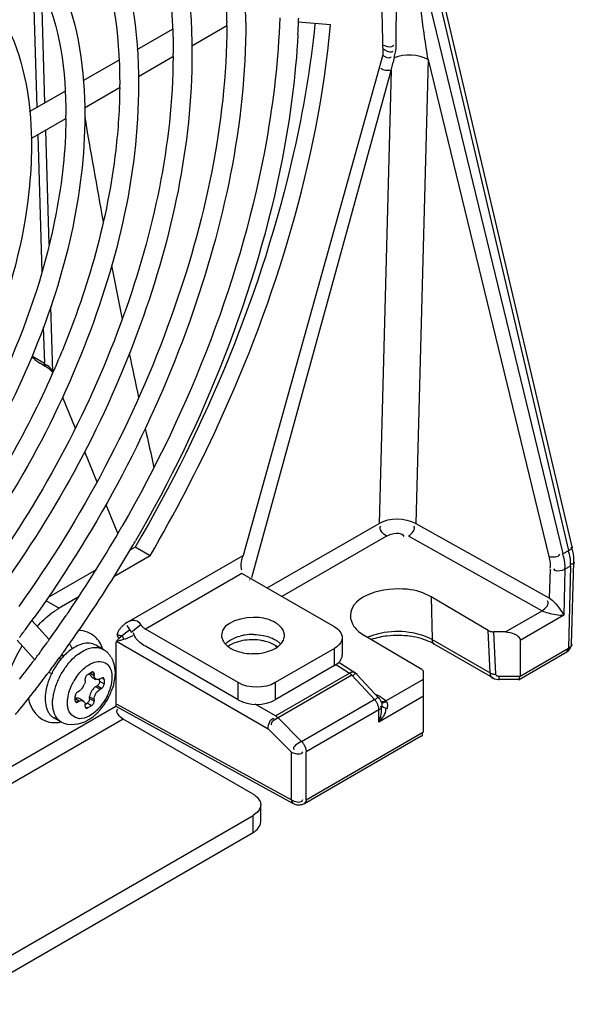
# Model space of a CAD drawing. Header units: inches. Extents: x 0 to 166, y 0 to 117.
# Tile 56 of 72: x 153.05 to 154.09, y 21.99 to 23.84. Entities that reach past the tile are written whole.
import ezdxf

# ---------------------------------------------------------------- set-up
doc = ezdxf.new("R2010")
doc.units = ezdxf.units.IN
doc.header["$LTSCALE"] = 9.105315
doc.header["$MEASUREMENT"] = 0
doc.layers.get('0').update_dxf_attribs({"linetype": 'CONTINUOUS'})

msp = doc.modelspace()

# ---------------------------------------------------------------- linework, layer by layer
at = {"color": 7, "linetype": 'CONTINUOUS'}
for p, q in [((153.6949, 25.1899), (153.7274, 23.7724)), ((154.0766, 22.843), (153.8157, 23.9511)), ((154.0825, 22.8496), (153.8216, 23.9577)), ((153.0706, 23.9326), (153.0783, 23.6737)), ((154.0659, 22.8372), (153.7975, 23.9413)), ((153.0933, 23.6824), (153.0869, 23.8999)), ((153.4348, 23.8356), (153.4348, 23.8331)), ((153.2667, 23.7825), (153.3325, 23.8205)), ((153.3689, 23.7892), (153.4347, 23.8272)), ((153.6294, 23.8283), (153.5689, 23.8337)), ((153.1653, 23.724), (153.2323, 23.7626)), ((153.2687, 23.7314), (153.3337, 23.7689)), ((153.7274, 23.7724), (153.4651, 22.8334)), ((153.7428, 23.7679), (153.7433, 23.7684)), ((153.7485, 23.7665), (153.7494, 23.77)), ((153.7494, 23.77), (153.7505, 23.7747)), ((153.7505, 23.7747), (153.7511, 23.7771)), ((153.8125, 23.7635), (153.7891, 22.8936)), ((153.8125, 23.7635), (154.0391, 22.8316)), ((153.4819, 22.792), (153.7433, 23.7432)), ((153.7433, 23.7432), (153.7204, 22.8938)), ((153.7433, 23.7432), (153.7467, 23.7588)), ((153.1677, 23.6731), (153.2335, 23.7111)), ((153.0645, 23.6658), (153.1313, 23.7043)), ((153.0675, 23.6152), (153.1326, 23.6528)), ((153.0798, 23.6223), (153.0874, 23.3648)), ((153.1011, 23.4164), (153.0948, 23.631)), ((153.1081, 23.1778), (153.1045, 23.3007)), ((153.0904, 23.2617), (153.0924, 23.1942)), ((153.0691, 23.2076), (153.0924, 23.1942)), ((153.0838, 23.1945), (153.0954, 23.1877)), ((153.094, 23.1915), (153.0913, 23.1921)), ((153.0927, 23.1922), (153.0924, 23.1942)), ((153.1266, 23.1305), (153.1502, 23.072)), ((153.1678, 23.0283), (153.1907, 22.9716)), ((153.2077, 22.9293), (153.2299, 22.8744)), ((153.5105, 22.7726), (153.7204, 22.8938)), ((153.7891, 22.8936), (154.0403, 22.7535)), ((153.7343, 22.8698), (153.5382, 22.7566)), ((153.776, 22.8696), (154.0262, 22.73)), ((153.2628, 22.8492), (153.2526, 22.8433)), ((153.2907, 22.8331), (153.2628, 22.8492)), ((154.0659, 22.8372), (154.0766, 22.843)), ((153.2907, 22.8331), (153.2227, 22.7938)), ((153.2472, 22.7076), (153.4651, 22.8334)), ((154.0815, 22.6672), (154.0856, 22.8208)), ((154.0857, 22.8302), (154.085, 22.8367)), ((154.0857, 22.8239), (154.0857, 22.8302)), ((153.1893, 22.8067), (153.0995, 22.7549)), ((154.0403, 22.7535), (154.0418, 22.8079)), ((154.0693, 22.8076), (154.0669, 22.7216)), ((154.0799, 22.8133), (154.0693, 22.8076)), ((154.0799, 22.8133), (154.0758, 22.6596)), ((153.463, 22.8), (153.282, 22.6956)), ((153.637, 22.6996), (153.463, 22.8)), ((153.0954, 22.7491), (153.1203, 22.7347)), ((153.1556, 22.7551), (153.1203, 22.7347)), ((153.8179, 22.7558), (153.8198, 22.6761)), ((153.9249, 22.693), (153.818, 22.7558)), ((153.9574, 22.6903), (154.0262, 22.73)), ((153.0686, 22.7117), (153.1011, 22.676)), ((153.1352, 22.7241), (153.1336, 22.7216)), ((153.2503, 22.7093), (153.2472, 22.7076)), ((154.0669, 22.7216), (153.985, 22.6742)), ((153.2445, 22.6885), (153.252, 22.6942)), ((153.2472, 22.7076), (153.2449, 22.7062)), ((153.2473, 22.7023), (153.2534, 22.6929)), ((153.2555, 22.6897), (153.2732, 22.7043)), ((153.456, 22.5951), (153.282, 22.6956)), ((153.9286, 22.6133), (153.925, 22.693)), ((153.0413, 22.6745), (153.0738, 22.6386)), ((153.1013, 22.6757), (153.0998, 22.6735)), ((153.2277, 22.6731), (153.5121, 22.5088)), ((153.2296, 22.6826), (153.2305, 22.6808)), ((153.2305, 22.6808), (153.2318, 22.6795)), ((153.2378, 22.683), (153.2445, 22.6885)), ((153.2416, 22.6765), (153.2443, 22.6775)), ((153.2443, 22.6775), (153.2587, 22.6834)), ((153.6514, 22.6795), (153.6514, 22.6474)), ((153.7996, 22.6206), (153.6927, 22.6835)), ((153.8198, 22.6761), (153.9286, 22.6133)), ((153.9574, 22.6903), (153.9354, 22.6904)), ((153.9354, 22.6904), (153.939, 22.6111)), ((153.985, 22.6742), (153.985, 22.6072)), ((153.2028, 22.6574), (153.1889, 22.6655)), ((153.2263, 22.6715), (153.2263, 22.5509)), ((153.456, 22.563), (153.282, 22.6634)), ((153.637, 22.6594), (153.5256, 22.5951)), ((153.5274, 22.6642), (153.5258, 22.6616)), ((153.6413, 22.6623), (153.637, 22.6594)), ((153.637, 22.6273), (153.637, 22.6594)), ((153.9338, 22.604), (153.8238, 22.6675)), ((153.985, 22.6072), (154.0758, 22.6596)), ((154.0812, 22.6645), (154.0815, 22.6672)), ((153.0752, 22.64), (153.0732, 22.6374)), ((153.0839, 22.6518), (153.0812, 22.648)), ((153.1259, 22.6454), (153.1223, 22.644)), ((153.1287, 22.6449), (153.1248, 22.6483)), ((153.9833, 22.6012), (154.0727, 22.6528)), ((153.1034, 22.6185), (153.1013, 22.6157)), ((153.1047, 22.6202), (153.1034, 22.6185)), ((153.637, 22.6273), (153.5256, 22.563)), ((153.637, 22.6273), (153.6414, 22.6302)), ((153.6386, 22.6298), (153.6648, 22.613)), ((153.6414, 22.6302), (153.6448, 22.6331)), ((153.675, 22.6137), (153.6447, 22.6331)), ((153.1059, 22.612), (153.1002, 22.6144)), ((153.169, 22.5989), (153.1687, 22.5964)), ((153.169, 22.5989), (153.169, 22.6021)), ((153.1739, 22.6106), (153.1808, 22.6146)), ((153.1794, 22.6122), (153.1857, 22.6085)), ((153.1806, 22.6062), (153.1889, 22.6013)), ((153.1857, 22.6118), (153.1833, 22.6132)), ((153.1857, 22.6118), (153.1857, 22.6085)), ((153.186, 22.6064), (153.1857, 22.6085)), ((153.1961, 22.5977), (153.1961, 22.6013)), ((153.1968, 22.6021), (153.1996, 22.6037)), ((153.2045, 22.6009), (153.202, 22.6023)), ((153.2045, 22.6009), (153.2045, 22.5929)), ((153.5261, 22.5329), (153.6648, 22.613)), ((153.6696, 22.6091), (153.5309, 22.529)), ((153.7207, 22.5653), (153.6789, 22.6105)), ((153.7331, 22.5608), (153.804, 22.6017)), ((153.804, 22.5027), (153.804, 22.6145)), ((153.946, 22.6072), (153.985, 22.6072)), ((153.946, 22.6009), (153.946, 22.6072)), ((153.9823, 22.6009), (153.946, 22.6009)), ((153.9825, 22.6002), (153.9834, 22.6002)), ((153.0755, 22.582), (153.0742, 22.5802)), ((153.1599, 22.5811), (153.1578, 22.5796)), ((153.166, 22.5893), (153.1632, 22.5848)), ((153.1681, 22.594), (153.1672, 22.5916)), ((153.1687, 22.5964), (153.1681, 22.594)), ((153.1847, 22.5844), (153.1831, 22.5824)), ((153.1864, 22.5862), (153.1847, 22.5844)), ((153.1885, 22.5876), (153.1864, 22.5862)), ((153.1885, 22.5876), (153.1913, 22.5893)), ((153.1885, 22.5876), (153.1968, 22.5828)), ((153.1996, 22.5844), (153.1913, 22.5893)), ((153.1961, 22.5977), (153.2045, 22.5929)), ((153.1996, 22.5844), (153.1968, 22.5828)), ((153.456, 22.563), (153.456, 22.5951)), ((153.5256, 22.5951), (153.5256, 22.563)), ((153.1502, 22.5615), (153.1502, 22.5696)), ((153.1578, 22.5603), (153.1516, 22.5639)), ((153.1551, 22.578), (153.1578, 22.5796)), ((153.1574, 22.5659), (153.1657, 22.5611)), ((153.1776, 22.5708), (153.1773, 22.5684)), ((153.1857, 22.5635), (153.1773, 22.5684)), ((153.1773, 22.5651), (153.1773, 22.5684)), ((153.1773, 22.5651), (153.1857, 22.5603)), ((153.1857, 22.5635), (153.1857, 22.5603)), ((153.5749, 22.485), (153.7114, 22.5638)), ((153.804, 22.5697), (153.7201, 22.5213)), ((152.8543, 22.3361), (153.2263, 22.5509)), ((153.1526, 22.5601), (153.1551, 22.5587)), ((153.1578, 22.5603), (153.1551, 22.5587)), ((153.1681, 22.5577), (153.1687, 22.5561)), ((153.1687, 22.5561), (153.169, 22.5539)), ((153.169, 22.5507), (153.169, 22.5539)), ((153.1693, 22.5549), (153.1725, 22.5567)), ((153.1714, 22.5493), (153.1739, 22.5479)), ((153.1808, 22.5519), (153.1725, 22.5567)), ((153.1808, 22.5519), (153.1739, 22.5479)), ((153.2263, 22.5509), (153.5592, 22.3685)), ((153.2284, 22.5547), (153.5561, 22.3753)), ((153.5261, 22.5329), (153.4882, 22.5547)), ((153.7201, 22.5439), (153.5837, 22.4651)), ((153.7201, 22.5213), (153.7201, 22.5439)), ((153.7259, 22.5522), (153.7259, 22.5518)), ((153.7345, 22.5594), (153.7331, 22.5608)), ((153.2403, 22.5268), (152.7502, 22.2439)), ((153.124, 22.5211), (153.1101, 22.5291)), ((153.4839, 22.3862), (153.2403, 22.5268)), ((153.5749, 22.485), (153.5309, 22.529)), ((153.5121, 22.5088), (153.5562, 22.4649)), ((153.5805, 22.3687), (153.7996, 22.4951)), ((153.5836, 22.3754), (153.804, 22.5027)), ((153.5561, 22.3753), (153.5562, 22.4649)), ((153.5836, 22.3754), (153.5837, 22.4651)), ((153.4983, 22.3339), (153.4983, 22.3661)), ((153.5761, 22.3737), (153.5767, 22.3748)), ((153.5767, 22.3748), (153.5771, 22.3759)), ((153.5783, 22.3676), (153.5805, 22.3687)), ((149.656, 20.136), (153.4839, 22.346)), ((153.4882, 22.3489), (153.4839, 22.346)), ((153.4839, 22.3138), (153.4839, 22.346)), ((149.656, 20.1039), (153.4839, 22.3138))]:
    msp.add_line(p, q, dxfattribs=at)
for points in [[(153.7511, 23.7771), (153.7515, 23.7785), (153.7518, 23.78), (153.7521, 23.7815), (153.7523, 23.7829), (153.7525, 23.7844), (153.7526, 23.7858), (153.7527, 23.7872), (153.7528, 23.7887), (153.7528, 23.7901)], [(153.0954, 23.1877), (153.0974, 23.1865), (153.0999, 23.1848), (153.1021, 23.1831)], [(153.1021, 23.1831), (153.1041, 23.1813), (153.1058, 23.1794), (153.1072, 23.1776), (153.108, 23.1762)], [(153.2732, 22.7043), (153.274, 22.7031), (153.2749, 22.7019), (153.2759, 22.7008), (153.2768, 22.6997), (153.2778, 22.6987), (153.2789, 22.6978), (153.2799, 22.697), (153.2809, 22.6962), (153.282, 22.6956)], [(153.9249, 22.693), (153.9259, 22.6925), (153.927, 22.692), (153.9281, 22.6916), (153.9292, 22.6912), (153.9304, 22.6909), (153.9316, 22.6907), (153.9328, 22.6906), (153.9341, 22.6904), (153.9354, 22.6904)], [(153.2277, 22.686), (153.2287, 22.6855), (153.2297, 22.685), (153.2308, 22.6846), (153.2319, 22.6842), (153.233, 22.6839), (153.2341, 22.6836), (153.2353, 22.6834), (153.2365, 22.6832), (153.2378, 22.683)], [(153.2416, 22.6765), (153.2413, 22.6773), (153.241, 22.678), (153.2406, 22.6788), (153.2402, 22.6796), (153.2398, 22.6803), (153.2393, 22.6811), (153.2388, 22.6818), (153.2383, 22.6824), (153.2378, 22.683)], [(154.0727, 22.6529), (154.075, 22.6544), (154.0773, 22.6566), (154.0791, 22.659), (154.0804, 22.6616), (154.0812, 22.6645)], [(153.804, 22.6145), (153.8039, 22.6153), (153.8038, 22.616), (153.8035, 22.6168), (153.8031, 22.6175), (153.8026, 22.6181), (153.802, 22.6188), (153.8013, 22.6194), (153.8005, 22.6201), (153.7996, 22.6207)], [(153.1739, 22.6106), (153.173, 22.61), (153.1722, 22.6093), (153.1715, 22.6085), (153.1708, 22.6076), (153.1702, 22.6065), (153.1697, 22.6055), (153.1694, 22.6044), (153.1691, 22.6033), (153.169, 22.6021)], [(153.1843, 22.6149), (153.184, 22.615), (153.1834, 22.6152), (153.1826, 22.6152), (153.1818, 22.615), (153.1808, 22.6146)], [(153.1857, 22.6118), (153.1856, 22.6127), (153.1854, 22.6135), (153.1851, 22.6141), (153.1846, 22.6147), (153.1843, 22.6149)], [(153.2031, 22.6041), (153.2028, 22.6042), (153.2022, 22.6044), (153.2014, 22.6043), (153.2006, 22.6041), (153.1996, 22.6037)], [(153.2045, 22.6009), (153.2044, 22.6018), (153.2042, 22.6026), (153.2039, 22.6033), (153.2034, 22.6038), (153.2031, 22.6041)], [(153.6696, 22.6091), (153.6691, 22.6096), (153.6686, 22.6101), (153.668, 22.6106), (153.6675, 22.6111), (153.667, 22.6115), (153.6664, 22.6119), (153.6659, 22.6123), (153.6653, 22.6127), (153.6648, 22.613)], [(153.7178, 22.554), (153.7173, 22.5553), (153.7167, 22.5564), (153.7161, 22.5576), (153.7154, 22.5587), (153.7148, 22.5597), (153.714, 22.5607), (153.7132, 22.5618), (153.7123, 22.5628), (153.6696, 22.6091)], [(153.9286, 22.6133), (153.9296, 22.6128), (153.9306, 22.6124), (153.9317, 22.612), (153.9328, 22.6117), (153.934, 22.6114), (153.9352, 22.6113), (153.9365, 22.6111), (153.9378, 22.6111), (153.939, 22.6111)], [(153.9337, 22.6041), (153.9372, 22.6025), (153.9408, 22.6014), (153.9445, 22.601), (153.946, 22.6009)], [(153.939, 22.6111), (153.9392, 22.6103), (153.9396, 22.6096), (153.9401, 22.609), (153.9408, 22.6085), (153.9417, 22.608), (153.9427, 22.6077), (153.9437, 22.6074), (153.9448, 22.6072), (153.946, 22.6072)], [(153.1945, 22.5925), (153.1938, 22.5916), (153.1931, 22.5907), (153.1922, 22.59), (153.1913, 22.5893)], [(153.1961, 22.5977), (153.196, 22.5966), (153.1958, 22.5956), (153.1955, 22.5946), (153.1951, 22.5936), (153.1945, 22.5925)], [(153.1996, 22.5844), (153.2005, 22.585), (153.2013, 22.5857), (153.202, 22.5865), (153.2027, 22.5874), (153.2033, 22.5884), (153.2037, 22.5895), (153.2041, 22.5906), (153.2043, 22.5917), (153.2045, 22.5929)], [(153.1551, 22.578), (153.1542, 22.5774), (153.1534, 22.5767), (153.1527, 22.5759), (153.152, 22.575), (153.1514, 22.574), (153.1509, 22.5729), (153.1506, 22.5719), (153.1503, 22.5707), (153.1502, 22.5696)], [(153.1502, 22.5615), (153.1503, 22.5606), (153.1505, 22.5598), (153.1508, 22.5591), (153.1513, 22.5586), (153.1516, 22.5584)], [(153.1773, 22.5651), (153.1772, 22.5641), (153.177, 22.5631), (153.1767, 22.562), (153.1763, 22.561)], [(153.7207, 22.5653), (153.7218, 22.564), (153.7226, 22.5628), (153.7233, 22.5617), (153.724, 22.5604), (153.7246, 22.5589), (153.7251, 22.5573), (153.7255, 22.5557), (153.7258, 22.5539), (153.7259, 22.5521)], [(153.1516, 22.5584), (153.1518, 22.5583), (153.1525, 22.5581), (153.1533, 22.5581), (153.1541, 22.5583), (153.1551, 22.5587)], [(153.169, 22.5507), (153.1691, 22.5497), (153.1693, 22.5489), (153.1696, 22.5483), (153.1701, 22.5478), (153.1704, 22.5475)], [(153.1704, 22.5475), (153.1706, 22.5474), (153.1713, 22.5472), (153.172, 22.5473), (153.1729, 22.5475), (153.1739, 22.5479)], [(153.1763, 22.561), (153.1757, 22.56), (153.175, 22.559), (153.1743, 22.5582), (153.1734, 22.5574), (153.1725, 22.5567)], [(153.1808, 22.5519), (153.1817, 22.5525), (153.1825, 22.5532), (153.1832, 22.554), (153.1839, 22.5549), (153.1845, 22.5559)], [(153.1845, 22.5559), (153.185, 22.5569), (153.1853, 22.558), (153.1856, 22.5591), (153.1857, 22.5603)], [(153.7201, 22.5439), (153.7201, 22.5449), (153.72, 22.546), (153.7199, 22.547), (153.7197, 22.5481), (153.7195, 22.5493), (153.7192, 22.5504), (153.7188, 22.5516), (153.7183, 22.5528), (153.7178, 22.554)], [(153.7241, 22.5471), (153.7233, 22.5462), (153.7224, 22.5454), (153.7213, 22.5446), (153.7201, 22.5439)], [(153.7259, 22.5518), (153.7258, 22.5508), (153.7256, 22.5499), (153.7252, 22.5489), (153.7247, 22.548), (153.7241, 22.5471)], [(153.5261, 22.5329), (153.5266, 22.5326), (153.5272, 22.5322), (153.5277, 22.5318), (153.5282, 22.5314), (153.5288, 22.531), (153.5293, 22.5305), (153.5298, 22.53), (153.5303, 22.5295), (153.5309, 22.529)], [(153.5749, 22.485), (153.5757, 22.4842), (153.5765, 22.4832), (153.5773, 22.4823), (153.578, 22.4813), (153.5787, 22.4803), (153.5793, 22.4792), (153.58, 22.4781), (153.5806, 22.4769), (153.5812, 22.4757)], [(153.5812, 22.4757), (153.5817, 22.4744), (153.5821, 22.4732), (153.5825, 22.472), (153.5829, 22.4709), (153.5831, 22.4698), (153.5833, 22.4687), (153.5835, 22.4675), (153.5836, 22.4663), (153.5837, 22.4651)]]:
    msp.add_lwpolyline(points, dxfattribs=at)
for centre, radius, start, end in [((152.2767, 23.8338), 1.1935, 0.1389, 3.3636), ((152.2544, 23.8334), 1.1804, 0.1094, 2.0552), ((152.2215, 23.8331), 1.2487, 359.9999, 0.1622), ((152.0865, 23.8928), 1.484, 357.7549, 357.9921), ((152.2131, 23.8331), 1.2217, 359.726, 359.9998), ((152.0589, 23.894), 1.5116, 356.8319, 357.7528), ((152.2468, 23.7749), 1.0871, 359.692, 359.9997), ((153.9747, 23.7046), 0.2343, 164.7103, 166.6276), ((152.2792, 23.717), 0.9545, 359.6491, 359.9996), ((152.3127, 23.6587), 0.8201, 359.5915, 359.9995), ((163.2937, 25.3418), 10.265, 189.44914, 190.56654), ((164.9458, 25.6521), 11.946, 190.97704, 191.47104), ((151.5604, 23.8576), 1.6914, 336.5862, 337.7251), ((165.9138, 25.8507), 12.9342, 191.77016, 192.14434), ((153.1125, 23.2449), 0.0581, 229.1493, 240.3802), ((151.5023, 23.8838), 1.7551, 324.4729, 336.5565), ((166.6183, 26.0039), 13.6552, 192.39867, 192.71626), ((151.0723, 24.1319), 2.4976, 325.8015, 330.1256), ((151.0689, 24.1341), 2.537, 329.6463, 329.8773), ((151.0739, 24.1309), 2.5311, 325.7136, 329.6499), ((154.0337, 22.822), 0.0461, 22.1156, 26.2013), ((154.045, 22.8307), 0.0405, 22.4429, 26.8603), ((154.0241, 22.8162), 0.0451, 22.6567, 26.8326), ((154.0255, 22.8168), 0.0437, 18.1407, 22.6491), ((153.7852, 22.8293), 0.3006, 358.3914, 358.9838), ((153.4645, 22.7848), 0.0136, 9.4727, 14.7258), ((153.1928, 22.6091), 0.145, 120.0214, 122.8034), ((151.0952, 24.1167), 2.4701, 325.6824, 325.7965), ((151.2654, 24.0146), 2.225, 323.8212, 324.3314), ((151.1111, 24.1057), 2.4507, 324.3028, 325.6148), ((153.2593, 22.6952), 0.0166, 33.1543, 74.7358), ((151.278, 24.0054), 2.2095, 323.2793, 323.8213), ((153.2376, 22.5535), 0.2166, 134.7477, 137.1918), ((151.099, 24.114), 2.5008, 325.2865, 325.709), ((153.8251, 23.0624), 0.6807, 212.8722, 213.1941), ((151.2858, 23.9996), 2.1997, 323.1454, 323.279), ((151.1292, 24.0928), 2.4285, 324.1184, 324.2391), ((151.1142, 24.1035), 2.4824, 324.244, 325.2873), ((153.2931, 22.6978), 0.0351, 194.3915, 197.722), ((153.4826, 22.5935), 0.0918, 98.9248, 104.279), ((153.4838, 22.5855), 0.1, 88.9388, 98.9031), ((153.4827, 22.5746), 0.1009, 80.3524, 97.8775), ((153.4839, 22.5817), 0.0937, 75.7174, 80.3392), ((153.5231, 22.6835), 0.0198, 348.3186, 359.8492), ((153.7553, 22.5139), 0.1697, 81.9259, 96.6169), ((153.7641, 22.5553), 0.1273, 69.7278, 74.0168), ((151.1427, 24.0829), 2.4117, 323.6014, 323.7352), ((151.1357, 24.088), 2.4204, 323.7354, 324.1185), ((153.183, 22.6232), 0.0395, 52.7757, 59.9983), ((153.1823, 22.6224), 0.0406, 38.1209, 52.7183), ((153.4993, 22.6181), 0.054, 55.259, 58.7389), ((151.1532, 24.0751), 2.3987, 323.0396, 323.1736), ((151.1485, 24.0786), 2.4046, 323.2512, 323.4899), ((151.145, 24.0812), 2.4443, 323.2957, 323.7485), ((153.2244, 22.5544), 0.1318, 141.0393, 145.4822), ((151.1324, 24.0904), 2.4599, 323.7485, 324.2433), ((153.2166, 22.5607), 0.1217, 136.4285, 141.0544), ((153.2079, 22.569), 0.1097, 131.454, 136.4247), ((153.2135, 22.5705), 0.097, 126.1932, 131.6142), ((153.18, 22.6205), 0.0436, 31.0306, 38.1489), ((153.4839, 22.7511), 0.1016, 268.7848, 273.6821), ((153.6347, 22.6474), 0.0166, 347.2606, 359.9459), ((151.164, 24.0669), 2.3851, 322.0974, 323.0404), ((153.2274, 22.5523), 0.1354, 145.4676, 154.1225), ((153.2412, 22.5443), 0.1353, 145.6412, 154.3468), ((153.2386, 22.5461), 0.1321, 141.2455, 145.6555), ((153.2137, 22.5686), 0.0709, 126.9482, 130.0625), ((153.2104, 22.5729), 0.0655, 123.8134, 126.9498), ((151.1647, 24.0664), 2.4196, 322.1582, 323.0312), ((151.1549, 24.0738), 2.432, 323.0306, 323.1617), ((153.215, 22.5574), 0.122, 158.5948, 163.2738), ((153.2241, 22.5538), 0.1318, 154.1082, 158.6094), ((153.2378, 22.5459), 0.1315, 154.3332, 158.7646), ((153.2358, 22.5475), 0.1016, 146.3181, 151.2155), ((153.6983, 22.5779), 0.0406, 129.9785, 132.6491), ((151.1878, 24.0484), 2.3904, 321.0396, 322.1067), ((153.2179, 22.5527), 0.1105, 163.4377, 168.4193), ((153.2286, 22.5495), 0.1217, 158.7494, 163.4305), ((153.1362, 22.6051), 0.0337, 332.1241, 336.548), ((153.2102, 22.5624), 0.0337, 143.4522, 147.8762), ((153.1121, 22.6199), 0.1135, 336.8368, 342.1042), ((153.2053, 22.5552), 0.0977, 168.3967, 173.7826), ((153.1055, 22.6227), 0.1207, 322.7758, 332.3079), ((153.1064, 22.6223), 0.1197, 332.286, 336.8538), ((153.7369, 22.5364), 0.036, 130.2511, 132.868), ((151.2055, 24.0342), 2.3677, 320.7171, 321.0385), ((153.1101, 22.6193), 0.1149, 317.8316, 322.7715), ((153.1234, 22.5521), 0.0266, 227.2465, 239.9789), ((153.1276, 22.601), 0.0896, 306.7089, 309.4718), ((153.1234, 22.606), 0.0961, 309.4763, 312.5683), ((153.1193, 22.6106), 0.1022, 312.5582, 314.7512), ((153.1153, 22.6145), 0.1079, 314.7578, 317.8172), ((153.111, 22.5799), 0.0598, 277.6874, 281.8238)]:
    msp.add_arc(centre, radius, start, end, dxfattribs=at)
for points, knots in [([(151.5104, 22.7878), (151.5246, 23.0194), (151.6586, 23.4921), (151.9795, 24.0047), (152.318, 24.3357), (152.639, 24.5529), (152.9262, 24.631), (153.0904, 24.5993)], [0, 0, 0, 0, 0.266886, 0.552351, 0.686576, 0.807617, 1, 1, 1, 1]), ([(153.13, 24.3201), (153.2087, 24.2707), (153.342, 24.0962), (153.3693, 23.8869), (153.3693, 23.7749)], [0, 0, 0, 0, 0.453395, 1, 1, 1, 1]), ([(153.1, 24.2968), (153.1761, 24.2528), (153.3079, 24.0862), (153.3339, 23.8843), (153.3339, 23.7749)], [0, 0, 0, 0, 0.445424, 1, 1, 1, 1]), ([(153.0579, 24.1981), (153.1274, 24.1544), (153.2449, 24.0004), (153.2691, 23.8158), (153.2691, 23.717)], [0, 0, 0, 0, 0.453863, 1, 1, 1, 1]), ([(153.0291, 24.1741), (153.0956, 24.1356), (153.211, 23.9897), (153.2337, 23.8129), (153.2337, 23.717)], [0, 0, 0, 0, 0.444871, 1, 1, 1, 1]), ([(152.9941, 24.0694), (153.0519, 24.0304), (153.148, 23.8983), (153.1682, 23.7422), (153.1682, 23.6587)], [0, 0, 0, 0, 0.455069, 1, 1, 1, 1]), ([(152.9573, 24.0508), (153.0143, 24.0179), (153.1134, 23.8928), (153.1328, 23.7411), (153.1328, 23.6587)], [0, 0, 0, 0, 0.444095, 1, 1, 1, 1]), ([(152.9207, 23.9483), (152.9696, 23.9151), (153.0508, 23.8034), (153.068, 23.6714), (153.068, 23.6009)], [0, 0, 0, 0, 0.455876, 1, 1, 1, 1]), ([(153.8125, 23.7635), (153.8101, 23.778), (153.8054, 23.807), (153.8, 23.8505), (153.7946, 23.8888), (153.796, 23.9164), (153.7904, 23.9377), (153.7975, 23.9413)], [0, 0, 0, 0, 0.244906, 0.491779, 0.742291, 0.866912, 1, 1, 1, 1]), ([(153.5342, 23.8418), (153.5314, 23.7646), (153.4929, 23.4311), (153.3663, 23.1112), (153.238, 22.8879)], [0, 0, 0, 0, 0.230898, 1, 1, 1, 1]), ([(153.4348, 23.8273), (153.4339, 23.6418), (153.3487, 23.2525), (153.1635, 22.904), (153.0442, 22.7378)], [0, 0, 0, 0, 0.475483, 1, 1, 1, 1]), ([(153.4703, 23.8331), (153.4703, 23.643), (153.3843, 23.2441), (153.195, 22.8871), (153.073, 22.7172)], [0, 0, 0, 0, 0.476066, 1, 1, 1, 1]), ([(153.6001, 23.8299), (153.5918, 23.7487), (153.5334, 23.4059), (153.3969, 23.0784), (153.2628, 22.8492)], [0, 0, 0, 0, 0.235032, 1, 1, 1, 1]), ([(153.2907, 22.8331), (153.3373, 22.9128), (153.4997, 23.2247), (153.605, 23.57), (153.6294, 23.8283)], [0, 0, 0, 0, 0.262438, 1, 1, 1, 1]), ([(153.5682, 23.8104), (153.5639, 23.7328), (153.5201, 23.4007), (153.3919, 23.0826), (153.2633, 22.8608)], [0, 0, 0, 0, 0.232761, 1, 1, 1, 1]), ([(153.7446, 23.7881), (153.7453, 23.7884), (153.7466, 23.7891), (153.7475, 23.7903), (153.7479, 23.7909)], [0, 0, 0, 0, 0.49109, 1, 1, 1, 1]), ([(153.3339, 23.769), (153.333, 23.6044), (153.2573, 23.2586), (153.0932, 22.9491), (152.9874, 22.8013)], [0, 0, 0, 0, 0.47544, 1, 1, 1, 1]), ([(153.3693, 23.7749), (153.3693, 23.6025), (153.2904, 23.2411), (153.117, 22.9185), (153.0053, 22.7655)], [0, 0, 0, 0, 0.476318, 1, 1, 1, 1]), ([(153.7448, 23.7781), (153.7451, 23.7782), (153.7456, 23.7784), (153.746, 23.7788), (153.7462, 23.779)], [0, 0, 0, 0, 0.511803, 1, 1, 1, 1]), ([(153.2691, 23.717), (153.2691, 23.544), (153.18, 23.1833), (152.9445, 22.7922), (152.6887, 22.5382), (152.4428, 22.3714), (152.2181, 22.3163), (152.0929, 22.3473)], [0, 0, 0, 0, 0.262274, 0.547639, 0.682591, 0.80445, 1, 1, 1, 1]), ([(153.2337, 23.7112), (153.2334, 23.6719), (153.2221, 23.5027), (153.1749, 23.3369), (153.1255, 23.2165)], [0, 0, 0, 0, 0.231675, 1, 1, 1, 1]), ([(153.1682, 23.6587), (153.1682, 23.5091), (153.0911, 23.1973), (152.8872, 22.8593), (152.6659, 22.64), (152.453, 22.496), (152.2583, 22.4491), (152.15, 22.4763)], [0, 0, 0, 0, 0.262311, 0.547579, 0.682452, 0.804248, 1, 1, 1, 1]), ([(153.1327, 23.6529), (153.1323, 23.5937), (153.103, 23.335), (152.9894, 23.0898), (152.8735, 22.927)], [0, 0, 0, 0, 0.22863, 1, 1, 1, 1]), ([(153.068, 23.6009), (153.068, 23.5725), (153.0608, 23.4509), (153.0286, 23.3316), (152.9946, 23.2447)], [0, 0, 0, 0, 0.233045, 1, 1, 1, 1]), ([(153.0745, 23.201), (153.0735, 23.2019), (153.0715, 23.2038), (153.0696, 23.2057), (153.0687, 23.2067)], [0, 0, 0, 0, 0.502918, 1, 1, 1, 1]), ([(153.0957, 23.1883), (153.095, 23.1887), (153.0937, 23.1898), (153.0929, 23.1914), (153.0927, 23.1922)], [0, 0, 0, 0, 0.486881, 1, 1, 1, 1]), ([(154.0766, 22.843), (154.0785, 22.844), (154.0808, 22.8454), (154.0842, 22.849), (154.0835, 22.8499)], [0, 0, 0, 0, 0.642203, 1, 1, 1, 1]), ([(154.085, 22.8367), (154.0848, 22.8382), (154.0841, 22.8415), (154.083, 22.8446), (154.0824, 22.8462)], [0, 0, 0, 0, 0.488767, 1, 1, 1, 1]), ([(153.4624, 22.8254), (153.4612, 22.8202), (153.4596, 22.8144), (153.4619, 22.8076), (153.4626, 22.8074)], [0, 0, 0, 0, 0.870369, 1, 1, 1, 1]), ([(153.4651, 22.8334), (153.4645, 22.8322), (153.4635, 22.8295), (153.4628, 22.8268), (153.4624, 22.8254)], [0, 0, 0, 0, 0.483626, 1, 1, 1, 1]), ([(154.0868, 22.8208), (154.0868, 22.8198), (154.0844, 22.817), (154.0811, 22.817), (154.0791, 22.8169)], [0, 0, 0, 0, 0.339108, 1, 1, 1, 1]), ([(154.0693, 22.8076), (154.0685, 22.8072), (154.0668, 22.8064), (154.065, 22.8057), (154.0641, 22.8054)], [0, 0, 0, 0, 0.464646, 1, 1, 1, 1]), ([(153.818, 22.7558), (153.8044, 22.7638), (153.7552, 22.78), (153.668, 22.7601), (153.6667, 22.7211)], [0, 0, 0, 0, 0.287313, 1, 1, 1, 1]), ([(154.0403, 22.7535), (154.0438, 22.7514), (154.0539, 22.7416), (154.0622, 22.7303), (154.0669, 22.7216)], [0, 0, 0, 0, 0.287958, 1, 1, 1, 1]), ([(154.0262, 22.73), (154.0298, 22.7282), (154.0431, 22.7238), (154.0571, 22.7217), (154.0669, 22.7216)], [0, 0, 0, 0, 0.290382, 1, 1, 1, 1]), ([(153.2546, 22.7112), (153.2539, 22.7109), (153.2524, 22.7104), (153.251, 22.7097), (153.2503, 22.7093)], [0, 0, 0, 0, 0.492937, 1, 1, 1, 1]), ([(153.2635, 22.7113), (153.262, 22.7117), (153.259, 22.7121), (153.256, 22.7116), (153.2546, 22.7112)], [0, 0, 0, 0, 0.518347, 1, 1, 1, 1]), ([(153.5256, 22.7076), (153.5165, 22.7129), (153.4836, 22.7235), (153.4249, 22.7096), (153.4248, 22.6836)], [0, 0, 0, 0, 0.288309, 1, 1, 1, 1]), ([(153.2365, 22.6989), (153.2352, 22.6975), (153.2328, 22.6947), (153.2309, 22.6915), (153.2302, 22.6899)], [0, 0, 0, 0, 0.521041, 1, 1, 1, 1]), ([(153.2449, 22.7062), (153.2435, 22.7052), (153.2405, 22.7029), (153.2378, 22.7003), (153.2365, 22.6989)], [0, 0, 0, 0, 0.479284, 1, 1, 1, 1]), ([(153.5316, 22.7036), (153.5307, 22.7043), (153.5287, 22.7057), (153.5267, 22.707), (153.5256, 22.7076)], [0, 0, 0, 0, 0.490421, 1, 1, 1, 1]), ([(153.2277, 22.6731), (153.2291, 22.6747), (153.2324, 22.6781), (153.2359, 22.6813), (153.2378, 22.683)], [0, 0, 0, 0, 0.459815, 1, 1, 1, 1]), ([(153.2277, 22.6731), (153.2298, 22.6735), (153.2345, 22.6745), (153.2391, 22.6758), (153.2416, 22.6765)], [0, 0, 0, 0, 0.461213, 1, 1, 1, 1]), ([(153.2302, 22.6899), (153.2297, 22.6887), (153.229, 22.6863), (153.2292, 22.6837), (153.2296, 22.6826)], [0, 0, 0, 0, 0.526336, 1, 1, 1, 1]), ([(153.2631, 22.6798), (153.2624, 22.6809), (153.2611, 22.6833), (153.2601, 22.6858), (153.2597, 22.6871)], [0, 0, 0, 0, 0.486913, 1, 1, 1, 1]), ([(153.4904, 22.6496), (153.4968, 22.65), (153.5164, 22.6529), (153.5396, 22.6656), (153.5425, 22.6795)], [0, 0, 0, 0, 0.310859, 1, 1, 1, 1]), ([(153.5256, 22.6755), (153.5276, 22.6744), (153.5312, 22.6719), (153.5344, 22.669), (153.5359, 22.6675)], [0, 0, 0, 0, 0.518825, 1, 1, 1, 1]), ([(153.5429, 22.6835), (153.5429, 22.6845), (153.5427, 22.6866), (153.5422, 22.6887), (153.5419, 22.6897)], [0, 0, 0, 0, 0.495847, 1, 1, 1, 1]), ([(153.6985, 22.6801), (153.7004, 22.681), (153.7043, 22.6826), (153.7083, 22.684), (153.7104, 22.6847)], [0, 0, 0, 0, 0.492273, 1, 1, 1, 1]), ([(153.8198, 22.6761), (153.8198, 22.6742), (153.8203, 22.6709), (153.8219, 22.6674), (153.8232, 22.6666)], [0, 0, 0, 0, 0.544375, 1, 1, 1, 1]), ([(153.0163, 22.5648), (153.0169, 22.573), (153.0222, 22.6079), (153.0365, 22.6411), (153.0508, 22.664)], [0, 0, 0, 0, 0.233312, 1, 1, 1, 1]), ([(153.1389, 22.6687), (153.1401, 22.6671), (153.1422, 22.6637), (153.1438, 22.66), (153.1444, 22.6582)], [0, 0, 0, 0, 0.51276, 1, 1, 1, 1]), ([(153.1642, 22.6678), (153.1629, 22.6675), (153.1605, 22.6667), (153.1581, 22.6658), (153.1569, 22.6653)], [0, 0, 0, 0, 0.490599, 1, 1, 1, 1]), ([(153.1973, 22.6598), (153.1983, 22.6595), (153.2001, 22.6588), (153.2019, 22.6579), (153.2028, 22.6574)], [0, 0, 0, 0, 0.502188, 1, 1, 1, 1]), ([(153.4361, 22.6635), (153.437, 22.6627), (153.439, 22.6613), (153.441, 22.66), (153.4421, 22.6594)], [0, 0, 0, 0, 0.490421, 1, 1, 1, 1]), ([(154.0758, 22.6596), (154.0758, 22.6583), (154.0752, 22.6558), (154.0734, 22.654), (154.0724, 22.6534)], [0, 0, 0, 0, 0.526298, 1, 1, 1, 1]), ([(154.0758, 22.6596), (154.0774, 22.6605), (154.0802, 22.6625), (154.0825, 22.6656), (154.0827, 22.6671)], [0, 0, 0, 0, 0.546477, 1, 1, 1, 1]), ([(153.1213, 22.6435), (153.1215, 22.6424), (153.1217, 22.6402), (153.1218, 22.6381), (153.1218, 22.637)], [0, 0, 0, 0, 0.497872, 1, 1, 1, 1]), ([(153.2174, 22.643), (153.2183, 22.6414), (153.2201, 22.638), (153.2215, 22.6344), (153.2221, 22.6325)], [0, 0, 0, 0, 0.497436, 1, 1, 1, 1]), ([(153.6448, 22.6331), (153.6463, 22.6346), (153.6489, 22.6379), (153.6505, 22.6418), (153.651, 22.6437)], [0, 0, 0, 0, 0.525085, 1, 1, 1, 1]), ([(153.174, 22.6274), (153.175, 22.628), (153.1771, 22.6293), (153.1793, 22.6305), (153.1803, 22.631)], [0, 0, 0, 0, 0.509372, 1, 1, 1, 1]), ([(153.1803, 22.631), (153.1813, 22.6315), (153.1834, 22.6324), (153.1854, 22.6332), (153.1865, 22.6335)], [0, 0, 0, 0, 0.510434, 1, 1, 1, 1]), ([(153.1773, 22.6134), (153.1773, 22.6127), (153.1775, 22.6113), (153.178, 22.6101), (153.1783, 22.6095)], [0, 0, 0, 0, 0.519691, 1, 1, 1, 1]), ([(153.1783, 22.6095), (153.1786, 22.6089), (153.1793, 22.6079), (153.1804, 22.6071), (153.1809, 22.6067)], [0, 0, 0, 0, 0.506599, 1, 1, 1, 1]), ([(153.1893, 22.6019), (153.1885, 22.6024), (153.187, 22.6037), (153.1862, 22.6054), (153.186, 22.6064)], [0, 0, 0, 0, 0.485969, 1, 1, 1, 1]), ([(153.1968, 22.6021), (153.1956, 22.6014), (153.193, 22.6006), (153.1904, 22.6013), (153.1893, 22.6019)], [0, 0, 0, 0, 0.526295, 1, 1, 1, 1]), ([(153.2191, 22.6053), (153.2191, 22.604), (153.219, 22.6014), (153.2187, 22.5988), (153.2186, 22.5975)], [0, 0, 0, 0, 0.489985, 1, 1, 1, 1]), ([(153.6648, 22.613), (153.6668, 22.6141), (153.6698, 22.6158), (153.6751, 22.6158), (153.6757, 22.6144)], [0, 0, 0, 0, 0.596446, 1, 1, 1, 1]), ([(153.6794, 22.611), (153.6791, 22.6117), (153.6757, 22.6126), (153.6737, 22.6103), (153.6722, 22.609)], [0, 0, 0, 0, 0.297305, 1, 1, 1, 1]), ([(153.6788, 22.6104), (153.6783, 22.6111), (153.6771, 22.6123), (153.6757, 22.6133), (153.675, 22.6137)], [0, 0, 0, 0, 0.50553, 1, 1, 1, 1]), ([(153.9286, 22.6133), (153.9287, 22.6113), (153.9294, 22.6076), (153.9315, 22.6042), (153.933, 22.6033)], [0, 0, 0, 0, 0.520388, 1, 1, 1, 1]), ([(153.9834, 22.6002), (153.984, 22.6005), (153.9844, 22.6033), (153.9839, 22.6053), (153.9835, 22.6069)], [0, 0, 0, 0, 0.28613, 1, 1, 1, 1]), ([(153.1632, 22.5848), (153.1627, 22.5841), (153.1616, 22.5828), (153.1605, 22.5816), (153.1599, 22.5811)], [0, 0, 0, 0, 0.519225, 1, 1, 1, 1]), ([(153.1816, 22.5803), (153.1807, 22.5788), (153.1791, 22.5757), (153.1779, 22.5725), (153.1776, 22.5708)], [0, 0, 0, 0, 0.522426, 1, 1, 1, 1]), ([(153.0943, 22.5742), (153.0942, 22.5727), (153.0939, 22.5696), (153.0938, 22.5666), (153.0938, 22.5651)], [0, 0, 0, 0, 0.508713, 1, 1, 1, 1]), ([(153.1077, 22.5571), (153.1077, 22.5585), (153.1078, 22.5614), (153.1081, 22.5643), (153.1082, 22.5658)], [0, 0, 0, 0, 0.491608, 1, 1, 1, 1]), ([(153.1356, 22.5571), (153.1356, 22.5584), (153.1357, 22.561), (153.1359, 22.5636), (153.1361, 22.5649)], [0, 0, 0, 0, 0.489985, 1, 1, 1, 1]), ([(153.157, 22.5653), (153.1562, 22.5658), (153.1544, 22.5664), (153.1525, 22.5663), (153.1515, 22.566)], [0, 0, 0, 0, 0.485971, 1, 1, 1, 1]), ([(153.1578, 22.5603), (153.159, 22.561), (153.1616, 22.5618), (153.1643, 22.5611), (153.1654, 22.5605)], [0, 0, 0, 0, 0.526295, 1, 1, 1, 1]), ([(153.721, 22.5655), (153.7206, 22.5662), (153.7173, 22.5675), (153.7152, 22.565), (153.7137, 22.5638)], [0, 0, 0, 0, 0.305991, 1, 1, 1, 1]), ([(153.0958, 22.5493), (153.0961, 22.5482), (153.0968, 22.546), (153.0976, 22.5439), (153.0981, 22.5429)], [0, 0, 0, 0, 0.50921, 1, 1, 1, 1]), ([(153.1082, 22.549), (153.1081, 22.5503), (153.1078, 22.553), (153.1077, 22.5557), (153.1077, 22.5571)], [0, 0, 0, 0, 0.492012, 1, 1, 1, 1]), ([(153.1375, 22.5437), (153.1369, 22.5457), (153.1359, 22.5502), (153.1356, 22.5547), (153.1356, 22.5571)], [0, 0, 0, 0, 0.480097, 1, 1, 1, 1]), ([(153.1654, 22.5605), (153.1659, 22.5602), (153.167, 22.5594), (153.1677, 22.5583), (153.1681, 22.5577)], [0, 0, 0, 0, 0.493406, 1, 1, 1, 1]), ([(153.1927, 22.5452), (153.1908, 22.5433), (153.187, 22.5397), (153.1828, 22.5365), (153.1807, 22.5351)], [0, 0, 0, 0, 0.513716, 1, 1, 1, 1]), ([(153.7331, 22.5608), (153.7316, 22.5602), (153.7286, 22.5591), (153.7253, 22.5587), (153.7239, 22.559)], [0, 0, 0, 0, 0.527876, 1, 1, 1, 1]), ([(153.7345, 22.5594), (153.7327, 22.5585), (153.7296, 22.5573), (153.7252, 22.5571), (153.7243, 22.5582)], [0, 0, 0, 0, 0.58409, 1, 1, 1, 1]), ([(153.7357, 22.5462), (153.7333, 22.5466), (153.7298, 22.5476), (153.7259, 22.5504), (153.7259, 22.5518)], [0, 0, 0, 0, 0.635105, 1, 1, 1, 1]), ([(153.7357, 22.5462), (153.7364, 22.5484), (153.7372, 22.553), (153.736, 22.5577), (153.7345, 22.5594)], [0, 0, 0, 0, 0.524453, 1, 1, 1, 1]), ([(153.0981, 22.5429), (153.099, 22.5409), (153.1011, 22.5372), (153.1039, 22.534), (153.1054, 22.5326)], [0, 0, 0, 0, 0.514455, 1, 1, 1, 1]), ([(153.1811, 22.5292), (153.1799, 22.5282), (153.1774, 22.5265), (153.1748, 22.5248), (153.1734, 22.5241)], [0, 0, 0, 0, 0.504043, 1, 1, 1, 1]), ([(153.8003, 22.4945), (153.8012, 22.495), (153.8031, 22.4974), (153.8014, 22.5), (153.8005, 22.5013)], [0, 0, 0, 0, 0.397587, 1, 1, 1, 1]), ([(153.5561, 22.3753), (153.5561, 22.374), (153.5567, 22.3714), (153.5585, 22.3696), (153.5595, 22.369)], [0, 0, 0, 0, 0.529503, 1, 1, 1, 1]), ([(153.5592, 22.3685), (153.5613, 22.3673), (153.5662, 22.3659), (153.5712, 22.3659), (153.5737, 22.3663)], [0, 0, 0, 0, 0.489759, 1, 1, 1, 1]), ([(153.5737, 22.3663), (153.5745, 22.3665), (153.5761, 22.3668), (153.5776, 22.3673), (153.5783, 22.3676)], [0, 0, 0, 0, 0.505404, 1, 1, 1, 1]), ([(153.5836, 22.3754), (153.5836, 22.3742), (153.583, 22.3717), (153.5812, 22.3698), (153.5802, 22.3692)], [0, 0, 0, 0, 0.526242, 1, 1, 1, 1])]:
    msp.add_open_spline(points, degree=3, knots=knots, dxfattribs=at)
for points in [[(153.7528, 23.7901), (153.7525, 23.8121), (153.7525, 23.8342), (153.7534, 23.8562)], [(153.7273, 23.7842), (153.7325, 23.7809), (153.7389, 23.7763), (153.7448, 23.7781)], [(153.7284, 23.7907), (153.7333, 23.7882), (153.7395, 23.786), (153.7446, 23.7881)], [(153.7271, 23.7715), (153.7319, 23.769), (153.7386, 23.7645), (153.7428, 23.7679)], [(153.8125, 23.7635), (153.7938, 23.7738), (153.7683, 23.7747), (153.7485, 23.7665)], [(153.7433, 23.7432), (153.7367, 23.7422), (153.7279, 23.7419), (153.7236, 23.747)], [(153.1081, 23.1778), (153.1057, 23.1839), (153.1003, 23.1898), (153.094, 23.1915)], [(153.7204, 22.8938), (153.7404, 22.9051), (153.7691, 22.9047), (153.7891, 22.8936)], [(153.7343, 22.8698), (153.7281, 22.8734), (153.7187, 22.8838), (153.724, 22.8886)], [(153.7343, 22.8698), (153.7436, 22.8752), (153.7642, 22.8794), (153.7666, 22.8689)], [(153.7755, 22.8699), (153.7815, 22.8736), (153.7906, 22.8835), (153.7856, 22.8885)], [(154.0799, 22.8133), (154.0801, 22.8221), (154.0798, 22.8313), (154.0765, 22.8394)], [(154.0391, 22.8316), (154.046, 22.8306), (154.0572, 22.8296), (154.0595, 22.8362)], [(154.0391, 22.8316), (154.0408, 22.8244), (154.0434, 22.8161), (154.0404, 22.8093)], [(154.0693, 22.8076), (154.0695, 22.8152), (154.0693, 22.8231), (154.067, 22.8304)], [(154.0641, 22.8054), (154.059, 22.8038), (154.0496, 22.8031), (154.0483, 22.8083)], [(154.0262, 22.73), (154.0323, 22.7336), (154.0417, 22.7433), (154.0367, 22.7484)], [(153.0851, 22.7073), (153.094, 22.7162), (153.1037, 22.7243), (153.1143, 22.731)], [(153.6667, 22.7211), (153.6665, 22.7139), (153.6692, 22.7064), (153.6733, 22.7005)], [(153.1874, 22.6811), (153.1792, 22.6884), (153.1676, 22.6927), (153.1567, 22.6929)], [(153.5419, 22.6897), (153.5402, 22.6952), (153.5361, 22.7), (153.5316, 22.7036)], [(153.637, 22.6996), (153.6441, 22.6955), (153.6514, 22.6877), (153.6514, 22.6795)], [(153.6733, 22.7005), (153.6783, 22.6935), (153.6853, 22.6878), (153.6927, 22.6835)], [(153.7302, 22.6895), (153.7477, 22.6924), (153.7659, 22.6922), (153.7833, 22.689)], [(153.2021, 22.6579), (153.1993, 22.6666), (153.1942, 22.675), (153.1874, 22.6811)], [(153.282, 22.6634), (153.2748, 22.6676), (153.2675, 22.6727), (153.2631, 22.6798)], [(153.4248, 22.6836), (153.4248, 22.6759), (153.4301, 22.6683), (153.4361, 22.6635)], [(153.4318, 22.6674), (153.439, 22.6753), (153.4496, 22.6799), (153.4599, 22.6825)], [(153.4688, 22.6745), (153.4576, 22.673), (153.4462, 22.6695), (153.437, 22.6629)], [(153.4857, 22.6854), (153.4915, 22.6853), (153.4974, 22.6847), (153.5031, 22.6836)], [(153.5031, 22.6836), (153.5109, 22.682), (153.5187, 22.6795), (153.5256, 22.6755)], [(153.5274, 22.6642), (153.5211, 22.668), (153.5141, 22.6707), (153.5071, 22.6725)], [(153.6514, 22.6795), (153.6514, 22.6729), (153.6466, 22.6663), (153.6413, 22.6623)], [(153.7357, 22.6825), (153.7255, 22.6813), (153.7153, 22.6792), (153.7056, 22.6759)], [(153.7104, 22.6847), (153.7169, 22.6868), (153.7235, 22.6884), (153.7302, 22.6895)], [(153.7992, 22.6777), (153.7926, 22.6796), (153.7859, 22.681), (153.7791, 22.682)], [(153.7833, 22.689), (153.796, 22.6866), (153.8086, 22.6825), (153.8198, 22.6761)], [(153.8238, 22.6675), (153.8189, 22.6704), (153.8136, 22.6728), (153.8082, 22.6747)], [(153.9574, 22.6903), (153.968, 22.6902), (153.985, 22.6849), (153.985, 22.6742)], [(153.1569, 22.6653), (153.149, 22.662), (153.1417, 22.6569), (153.1353, 22.6512)], [(153.1561, 22.6488), (153.1627, 22.6536), (153.17, 22.6576), (153.1778, 22.6597)], [(153.1889, 22.6655), (153.1817, 22.6696), (153.1722, 22.6699), (153.1642, 22.6678)], [(153.1778, 22.6597), (153.1841, 22.6614), (153.1911, 22.6617), (153.1973, 22.6598)], [(153.4421, 22.6594), (153.449, 22.6554), (153.4567, 22.6529), (153.4645, 22.6513)], [(153.1356, 22.6289), (153.1397, 22.6339), (153.1441, 22.6387), (153.149, 22.643)], [(153.1865, 22.6335), (153.1946, 22.6361), (153.2059, 22.6348), (153.2117, 22.6284)], [(153.4645, 22.6513), (153.4701, 22.6502), (153.4759, 22.6496), (153.4817, 22.6494)], [(153.1513, 22.6038), (153.156, 22.6109), (153.1616, 22.6174), (153.1681, 22.6229)], [(153.2117, 22.6284), (153.2172, 22.6224), (153.2191, 22.6134), (153.2191, 22.6053)], [(153.2221, 22.6325), (153.224, 22.6264), (153.2249, 22.6198), (153.2249, 22.6134)], [(153.2249, 22.6134), (153.2249, 22.6038), (153.223, 22.5941), (153.2201, 22.585)], [(153.0981, 22.5925), (153.0964, 22.5865), (153.095, 22.5804), (153.0943, 22.5742)], [(153.1361, 22.5649), (153.1368, 22.5702), (153.138, 22.5755), (153.1398, 22.5805)], [(153.1398, 22.5805), (153.1416, 22.586), (153.144, 22.5913), (153.1468, 22.5964)], [(153.1857, 22.5635), (153.1857, 22.571), (153.1904, 22.5791), (153.1968, 22.5828)], [(153.2186, 22.5975), (153.2175, 22.5894), (153.2151, 22.5814), (153.2118, 22.574)], [(153.5256, 22.5951), (153.5055, 22.5835), (153.4761, 22.5835), (153.456, 22.5951)], [(153.0623, 22.5658), (153.0653, 22.5462), (153.0821, 22.5248), (153.1016, 22.521)], [(153.0938, 22.5651), (153.0938, 22.5598), (153.0944, 22.5545), (153.0958, 22.5493)], [(153.2118, 22.574), (153.2072, 22.5634), (153.2007, 22.5535), (153.1927, 22.5452)], [(153.456, 22.563), (153.4761, 22.5514), (153.5055, 22.5514), (153.5256, 22.563)], [(153.7331, 22.5608), (153.7276, 22.565), (153.722, 22.5692), (153.7159, 22.5724)], [(153.124, 22.5211), (153.1148, 22.5264), (153.1095, 22.5384), (153.1082, 22.549)], [(153.1623, 22.5276), (153.1525, 22.5263), (153.1406, 22.5343), (153.1375, 22.5437)], [(153.2403, 22.5268), (153.2341, 22.5304), (153.2246, 22.5408), (153.23, 22.5456)], [(153.7201, 22.5213), (153.7233, 22.5307), (153.727, 22.5414), (153.7238, 22.5507)], [(153.7201, 22.5213), (153.7261, 22.5282), (153.7338, 22.5363), (153.7331, 22.5453)], [(153.1807, 22.5351), (153.1752, 22.5314), (153.1689, 22.5284), (153.1623, 22.5276)], [(153.5121, 22.5088), (153.5123, 22.5163), (153.5165, 22.53), (153.5237, 22.528)], [(153.5309, 22.529), (153.5258, 22.5259), (153.5144, 22.5195), (153.519, 22.5158)], [(153.1016, 22.521), (153.1073, 22.5199), (153.1133, 22.5199), (153.119, 22.5206)], [(153.1734, 22.5241), (153.1592, 22.5158), (153.1383, 22.5128), (153.124, 22.5211)], [(153.5749, 22.485), (153.5689, 22.4813), (153.5558, 22.4745), (153.5607, 22.4694)], [(153.5562, 22.4649), (153.5624, 22.4615), (153.576, 22.4586), (153.5774, 22.4655)], [(153.4839, 22.3862), (153.491, 22.382), (153.4983, 22.3743), (153.4983, 22.3661)], [(153.4983, 22.3661), (153.4983, 22.3594), (153.4935, 22.3529), (153.4882, 22.3489)], [(153.5561, 22.3753), (153.562, 22.3721), (153.5719, 22.3685), (153.5761, 22.3737)], [(153.4839, 22.3138), (153.491, 22.318), (153.4983, 22.3257), (153.4983, 22.3339)]]:
    msp.add_open_spline(points, degree=3, dxfattribs=at)

doc.saveas('drawing.dxf')
